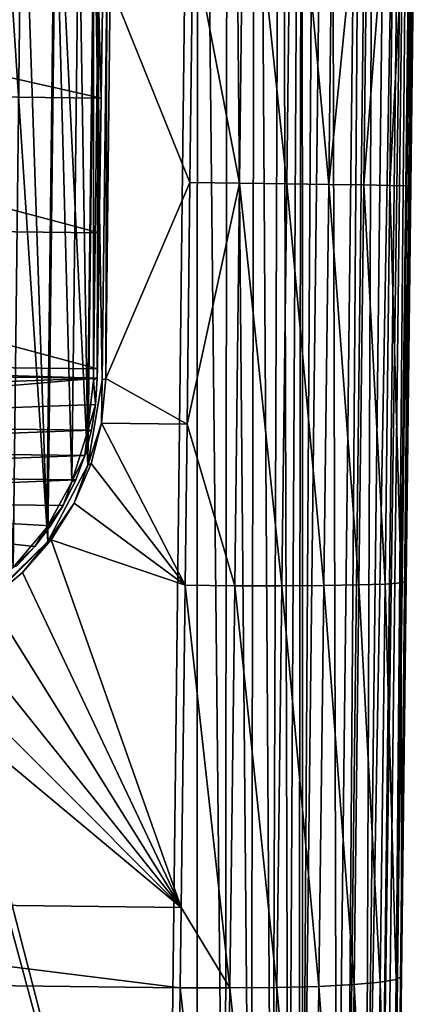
# Model space of a CAD drawing. Header units: millimetres. Extents: x 29 to 339, y 29 to 1104.
# Tile 229 of 256: x 193 to 202, y 545 to 567. Entities that reach past the tile are written whole.
import ezdxf

# ---------------------------------------------------------------- set-up
doc = ezdxf.new("R2010")
doc.units = ezdxf.units.MM
doc.header["$LTSCALE"] = 25.4
doc.layers.get('0').update_dxf_attribs({"true_color": 0xff5454})

# ---------------------------------------------------------------- blocks, each defined once
blk = doc.blocks.new('PATIO-10105.STL')
at = {"color": 18, "true_color": 0x000000}
mesh = blk.add_polyface(dxfattribs=at)
corners = [(177.613, 589.904, 7.063), (177.055, 536.24, 7.334), (176.988, 536.909, 7.332), (177.269, 535.604, 7.335), (177.62, 535.031, 7.334), (177.696, 590.571, 7.058), (178.089, 534.55, 7.331), (177.925, 591.202, 7.053), (178.289, 591.767, 7.046), (178.654, 534.186, 7.327), (178.77, 592.236, 7.039), (179.285, 533.956, 7.321), (179.343, 592.587, 7.031), (179.952, 533.873, 7.315), (179.979, 592.801, 7.023), (195.95, 533.684, 7.144), (180.648, 592.868, 7.015), (196.646, 592.679, 6.844), (196.618, 533.751, 7.136), (197.255, 533.965, 7.128), (197.312, 592.596, 6.837), (197.828, 534.316, 7.12), (197.944, 592.366, 6.832), (198.308, 534.785, 7.113), (198.508, 592.002, 6.827), (198.672, 535.35, 7.106), (198.977, 591.522, 6.825), (198.902, 535.981, 7.1), (198.985, 536.648, 7.096), (199.328, 590.949, 6.824), (199.61, 589.644, 6.827), (199.542, 590.312, 6.825)]
mesh.append_faces([[corners[k] for k in face] for face in [(0, 1, 2), (30, 29, 31)]], dxfattribs={"vtx0": -1, "color": 18})
mesh.append_faces([[corners[k] for k in face] for face in [(1, 0, 3), (3, 0, 4), (4, 5, 6), (6, 8, 9), (9, 10, 11), (11, 12, 13), (13, 14, 15), (15, 17, 18), (18, 17, 19), (19, 20, 21), (21, 22, 23), (23, 24, 25), (25, 26, 27), (27, 26, 28), (28, 29, 30)]], dxfattribs={"vtx0": -1, "vtx1": -1, "color": 18})
mesh.append_faces([[corners[k] for k in face] for face in [(4, 0, 5), (6, 5, 7), (6, 7, 8), (9, 8, 10), (11, 10, 12), (13, 12, 14), (15, 14, 16), (15, 16, 17), (19, 17, 20), (21, 20, 22), (23, 22, 24), (25, 24, 26), (28, 26, 29)]], dxfattribs={"vtx0": -1, "vtx2": -1, "color": 18})
mesh = blk.add_polyface(dxfattribs=at)
corners = [(199.61, 589.644, 6.827), (199.752, 536.64, 7.24), (198.985, 536.648, 7.096), (200.377, 589.635, 6.971)]
mesh.append_faces([[corners[k] for k in face] for face in [(0, 1, 2), (1, 0, 3)]], dxfattribs={"vtx0": -1, "color": 18})
mesh = blk.add_polyface(dxfattribs=at)
corners = [(200.377, 589.635, 6.971), (199.987, 536.637, 7.353), (199.752, 536.64, 7.24), (200.613, 589.633, 7.084)]
mesh.append_faces([[corners[k] for k in face] for face in [(0, 1, 2), (1, 0, 3)]], dxfattribs={"vtx0": -1, "color": 18})
mesh = blk.add_polyface(dxfattribs=at)
corners = [(200.613, 589.633, 7.084), (200.405, 536.634, 7.667), (199.987, 536.637, 7.353), (201.03, 589.63, 7.398)]
mesh.append_faces([[corners[k] for k in face] for face in [(0, 1, 2), (1, 0, 3)]], dxfattribs={"vtx0": -1, "color": 18})
mesh = blk.add_polyface(dxfattribs=at)
corners = [(200.405, 536.634, 7.667), (201.352, 589.628, 7.809), (200.727, 536.632, 8.078), (201.03, 589.63, 7.398)]
mesh.append_faces([[corners[k] for k in face] for face in [(0, 1, 2), (1, 0, 3)]], dxfattribs={"vtx0": -1, "color": 18})
mesh = blk.add_polyface(dxfattribs=at)
corners = [(200.727, 536.632, 8.078), (201.471, 589.628, 8.042), (200.846, 536.632, 8.311), (201.352, 589.628, 7.809)]
mesh.append_faces([[corners[k] for k in face] for face in [(0, 1, 2), (1, 0, 3)]], dxfattribs={"vtx0": -1, "color": 18})
mesh = blk.add_polyface(dxfattribs=at)
corners = [(201.471, 589.628, 8.042), (201.006, 536.634, 9.075), (200.846, 536.632, 8.311), (201.631, 589.63, 8.806)]
mesh.append_faces([[corners[k] for k in face] for face in [(0, 1, 2), (1, 0, 3)]], dxfattribs={"vtx0": -1, "color": 18})
mesh = blk.add_polyface(dxfattribs=at)
corners = [(201.631, 589.63, 8.806), (201.087, 536.671, 16.597), (201.006, 536.634, 9.075), (201.199, 545.491, 17.301), (201.308, 554.329, 17.705), (201.414, 563.176, 17.81), (201.517, 572.021, 17.616), (201.616, 580.855, 17.121), (201.712, 589.667, 16.328)]
mesh.append_faces([[corners[k] for k in face] for face in [(0, 1, 2), (7, 0, 8)]], dxfattribs={"vtx0": -1, "color": 18})
mesh.append_faces([[corners[k] for k in face] for face in [(1, 0, 3), (3, 0, 4), (4, 0, 5), (5, 0, 6), (6, 0, 7)]], dxfattribs={"vtx0": -1, "vtx1": -1, "color": 18})
mesh = blk.add_polyface(dxfattribs=at)
corners = [(182.481, 567.8, 15.918), (182.478, 557.816, 15.968), (182.377, 558.981, 15.963), (182.804, 556.693, 15.97), (182.609, 568.962, 15.911), (182.962, 570.077, 15.902), (183.343, 555.655, 15.969), (183.525, 571.102, 15.891), (184.074, 554.742, 15.966), (184.278, 571.997, 15.878), (184.969, 553.99, 15.96), (185.19, 572.728, 15.865), (185.994, 553.427, 15.952), (186.228, 573.267, 15.851), (187.109, 553.074, 15.941), (187.351, 573.593, 15.837), (188.271, 552.945, 15.93), (188.516, 573.694, 15.824), (189.436, 553.046, 15.917), (189.678, 573.565, 15.812), (190.559, 553.372, 15.903), (190.793, 573.213, 15.802), (191.596, 553.911, 15.889), (191.817, 572.649, 15.794), (192.509, 554.643, 15.876), (192.712, 571.897, 15.788), (193.261, 555.538, 15.863), (193.443, 570.984, 15.785), (193.825, 556.562, 15.852), (193.982, 569.947, 15.784), (194.177, 557.677, 15.843), (194.309, 568.824, 15.786), (194.306, 558.839, 15.835), (194.41, 567.659, 15.791)]
mesh.append_faces([[corners[k] for k in face] for face in [(0, 1, 2), (32, 31, 33)]], dxfattribs={"vtx0": -1, "color": 18})
mesh.append_faces([[corners[k] for k in face] for face in [(1, 0, 3), (3, 5, 6), (6, 7, 8), (8, 9, 10), (10, 11, 12), (12, 13, 14), (14, 15, 16), (16, 17, 18), (18, 19, 20), (20, 21, 22), (22, 23, 24), (24, 25, 26), (26, 27, 28), (28, 29, 30), (30, 31, 32)]], dxfattribs={"vtx0": -1, "vtx1": -1, "color": 18})
mesh.append_faces([[corners[k] for k in face] for face in [(3, 0, 4), (3, 4, 5), (6, 5, 7), (8, 7, 9), (10, 9, 11), (12, 11, 13), (14, 13, 15), (16, 15, 17), (18, 17, 19), (20, 19, 21), (22, 21, 23), (24, 23, 25), (26, 25, 27), (28, 27, 29), (30, 29, 31)]], dxfattribs={"vtx0": -1, "vtx2": -1, "color": 18})
mesh = blk.add_polyface(dxfattribs=at)
corners = [(191.906, 553.88, 15.886), (190.798, 573.427, 15.801), (190.559, 553.158, 15.904), (192.127, 572.674, 15.79), (193.286, 555.228, 15.864), (193.475, 571.294, 15.783), (194.181, 556.936, 15.846), (194.33, 569.565, 15.782), (194.506, 558.837, 15.833), (194.61, 567.656, 15.789)]
mesh.append_faces([[corners[k] for k in face] for face in [(0, 1, 2), (7, 8, 9)]], dxfattribs={"vtx0": -1, "color": 18})
mesh.append_faces([[corners[k] for k in face] for face in [(1, 0, 3), (3, 4, 5), (5, 6, 7)]], dxfattribs={"vtx0": -1, "vtx1": -1, "color": 18})
mesh.append_faces([[corners[k] for k in face] for face in [(3, 0, 4), (5, 4, 6), (7, 6, 8)]], dxfattribs={"vtx0": -1, "vtx2": -1, "color": 18})
mesh = blk.add_polyface(dxfattribs=at)
corners = [(197.684, 572.257, 22.528), (196.532, 568.67, 22.781), (197.579, 563.246, 22.726)]
mesh.append_faces([[corners[k] for k in face] for face in [(0, 1, 2)]], dxfattribs={"color": 18})
mesh = blk.add_polyface(dxfattribs=at)
corners = [(198.632, 563.232, 22.345), (197.684, 572.257, 22.528), (197.579, 563.246, 22.726), (198.737, 572.23, 22.147)]
mesh.append_faces([[corners[k] for k in face] for face in [(0, 1, 2), (1, 0, 3)]], dxfattribs={"vtx0": -1, "color": 18})
mesh = blk.add_polyface(dxfattribs=at)
corners = [(199.574, 563.218, 21.739), (198.737, 572.23, 22.147), (198.632, 563.232, 22.345), (199.678, 572.195, 21.542)]
mesh.append_faces([[corners[k] for k in face] for face in [(0, 1, 2), (1, 0, 3)]], dxfattribs={"vtx0": -1, "color": 18})
mesh = blk.add_polyface(dxfattribs=at)
corners = [(200.461, 572.155, 20.742), (199.574, 563.218, 21.739), (200.357, 563.204, 20.939), (199.678, 572.195, 21.542)]
mesh.append_faces([[corners[k] for k in face] for face in [(0, 1, 2), (1, 0, 3)]], dxfattribs={"vtx0": -1, "color": 18})
mesh = blk.add_polyface(dxfattribs=at)
corners = [(201.046, 572.111, 19.788), (200.357, 563.204, 20.939), (200.942, 563.193, 19.985), (200.461, 572.155, 20.742)]
mesh.append_faces([[corners[k] for k in face] for face in [(0, 1, 2), (1, 0, 3)]], dxfattribs={"vtx0": -1, "color": 18})
mesh = blk.add_polyface(dxfattribs=at)
corners = [(201.404, 572.066, 18.729), (200.942, 563.193, 19.985), (201.301, 563.183, 18.924), (201.046, 572.111, 19.788)]
mesh.append_faces([[corners[k] for k in face] for face in [(0, 1, 2), (1, 0, 3)]], dxfattribs={"vtx0": -1, "color": 18})
mesh = blk.add_polyface(dxfattribs=at)
corners = [(201.517, 572.021, 17.616), (201.301, 563.183, 18.924), (201.414, 563.176, 17.81), (201.404, 572.066, 18.729)]
mesh.append_faces([[corners[k] for k in face] for face in [(0, 1, 2), (1, 0, 3)]], dxfattribs={"vtx0": -1, "color": 18})
mesh = blk.add_polyface(dxfattribs=at)
corners = [(196.532, 568.67, 22.781), (194.685, 567.691, 22.824), (196.468, 563.26, 22.863)]
mesh.append_faces([[corners[k] for k in face] for face in [(0, 1, 2)]], dxfattribs={"color": 18})
mesh = blk.add_polyface(dxfattribs=at)
corners = [(197.579, 563.246, 22.726), (196.532, 568.67, 22.781), (196.468, 563.26, 22.863)]
mesh.append_faces([[corners[k] for k in face] for face in [(0, 1, 2)]], dxfattribs={"color": 18})
mesh = blk.add_polyface(dxfattribs=at)
corners = [(194.478, 565.146, 24.926), (182.587, 567.848, 25.721), (182.549, 565.288, 25.054), (194.515, 567.707, 25.593)]
mesh.append_faces([[corners[k] for k in face] for face in [(0, 1, 2), (1, 0, 3)]], dxfattribs={"vtx0": -1, "color": 18})
mesh = blk.add_polyface(dxfattribs=at)
corners = [(194.41, 567.659, 15.791), (194.392, 558.879, 23.902), (194.306, 558.839, 15.835), (194.395, 559.087, 23.923), (194.435, 562.133, 24.328), (194.478, 565.146, 24.926), (194.515, 567.707, 25.593)]
mesh.append_faces([[corners[k] for k in face] for face in [(0, 1, 2), (5, 0, 6)]], dxfattribs={"vtx0": -1, "color": 18})
mesh.append_faces([[corners[k] for k in face] for face in [(1, 0, 3), (3, 0, 4), (4, 0, 5)]], dxfattribs={"vtx0": -1, "vtx1": -1, "color": 18})
mesh = blk.add_polyface(dxfattribs=at)
corners = [(194.581, 558.872, 22.869), (194.61, 567.656, 15.789), (194.506, 558.837, 15.833), (194.685, 567.691, 22.824)]
mesh.append_faces([[corners[k] for k in face] for face in [(0, 1, 2), (1, 0, 3)]], dxfattribs={"vtx0": -1, "color": 18})
mesh = blk.add_polyface(dxfattribs=at)
corners = [(196.468, 563.26, 22.863), (194.685, 567.691, 22.824), (194.581, 558.872, 22.869)]
mesh.append_faces([[corners[k] for k in face] for face in [(0, 1, 2)]], dxfattribs={"color": 18})
mesh = blk.add_polyface(dxfattribs=at)
corners = [(194.435, 562.133, 24.328), (182.549, 565.288, 25.054), (182.507, 562.274, 24.456), (194.478, 565.146, 24.926)]
mesh.append_faces([[corners[k] for k in face] for face in [(0, 1, 2), (1, 0, 3)]], dxfattribs={"vtx0": -1, "color": 18})
mesh = blk.add_polyface(dxfattribs=at)
corners = [(196.468, 563.26, 22.863), (194.581, 558.872, 22.869), (196.404, 557.85, 22.836)]
mesh.append_faces([[corners[k] for k in face] for face in [(0, 1, 2)]], dxfattribs={"color": 18})
mesh = blk.add_polyface(dxfattribs=at)
corners = [(197.579, 563.246, 22.726), (196.468, 563.26, 22.863), (196.404, 557.85, 22.836)]
mesh.append_faces([[corners[k] for k in face] for face in [(0, 1, 2)]], dxfattribs={"color": 18})
mesh = blk.add_polyface(dxfattribs=at)
corners = [(197.579, 563.246, 22.726), (196.404, 557.85, 22.836), (197.472, 554.234, 22.619)]
mesh.append_faces([[corners[k] for k in face] for face in [(0, 1, 2)]], dxfattribs={"color": 18})
mesh = blk.add_polyface(dxfattribs=at)
corners = [(198.524, 554.232, 22.238), (197.579, 563.246, 22.726), (197.472, 554.234, 22.619), (198.632, 563.232, 22.345)]
mesh.append_faces([[corners[k] for k in face] for face in [(0, 1, 2), (1, 0, 3)]], dxfattribs={"vtx0": -1, "color": 18})
mesh = blk.add_polyface(dxfattribs=at)
corners = [(199.466, 554.238, 21.633), (198.632, 563.232, 22.345), (198.524, 554.232, 22.238), (199.574, 563.218, 21.739)]
mesh.append_faces([[corners[k] for k in face] for face in [(0, 1, 2), (1, 0, 3)]], dxfattribs={"vtx0": -1, "color": 18})
mesh = blk.add_polyface(dxfattribs=at)
corners = [(200.25, 554.252, 20.833), (199.574, 563.218, 21.739), (199.466, 554.238, 21.633), (200.357, 563.204, 20.939)]
mesh.append_faces([[corners[k] for k in face] for face in [(0, 1, 2), (1, 0, 3)]], dxfattribs={"vtx0": -1, "color": 18})
mesh = blk.add_polyface(dxfattribs=at)
corners = [(200.835, 554.272, 19.879), (200.357, 563.204, 20.939), (200.25, 554.252, 20.833), (200.942, 563.193, 19.985)]
mesh.append_faces([[corners[k] for k in face] for face in [(0, 1, 2), (1, 0, 3)]], dxfattribs={"vtx0": -1, "color": 18})
mesh = blk.add_polyface(dxfattribs=at)
corners = [(201.194, 554.298, 18.819), (200.942, 563.193, 19.985), (200.835, 554.272, 19.879), (201.301, 563.183, 18.924)]
mesh.append_faces([[corners[k] for k in face] for face in [(0, 1, 2), (1, 0, 3)]], dxfattribs={"vtx0": -1, "color": 18})
mesh = blk.add_polyface(dxfattribs=at)
corners = [(201.308, 554.329, 17.705), (201.301, 563.183, 18.924), (201.194, 554.298, 18.819), (201.414, 563.176, 17.81)]
mesh.append_faces([[corners[k] for k in face] for face in [(0, 1, 2), (1, 0, 3)]], dxfattribs={"vtx0": -1, "color": 18})
mesh = blk.add_polyface(dxfattribs=at)
corners = [(194.395, 559.087, 23.923), (182.507, 562.274, 24.456), (182.467, 559.229, 24.05), (194.435, 562.133, 24.328)]
mesh.append_faces([[corners[k] for k in face] for face in [(0, 1, 2), (1, 0, 3)]], dxfattribs={"vtx0": -1, "color": 18})
mesh = blk.add_polyface(dxfattribs=at)
corners = [(194.392, 558.879, 23.902), (182.467, 559.229, 24.05), (182.464, 559.021, 24.03), (194.395, 559.087, 23.923)]
mesh.append_faces([[corners[k] for k in face] for face in [(0, 1, 2), (1, 0, 3)]], dxfattribs={"vtx0": -1, "color": 18})
mesh = blk.add_polyface(dxfattribs=at)
corners = [(194.392, 558.879, 23.902), (182.464, 559.021, 24.03), (182.485, 558.434, 23.977)]
mesh.append_faces([[corners[k] for k in face] for face in [(0, 1, 2)]], dxfattribs={"color": 18})
mesh = blk.add_polyface(dxfattribs=at)
corners = [(194.392, 558.879, 23.902), (182.485, 558.434, 23.977), (182.564, 557.855, 23.93)]
mesh.append_faces([[corners[k] for k in face] for face in [(0, 1, 2)]], dxfattribs={"color": 18})
mesh = blk.add_polyface(dxfattribs=at)
corners = [(194.392, 558.879, 23.902), (182.564, 557.855, 23.93), (194.356, 558.294, 23.85)]
mesh.append_faces([[corners[k] for k in face] for face in [(0, 1, 2)]], dxfattribs={"color": 18})
mesh = blk.add_polyface(dxfattribs=at)
corners = [(194.392, 558.879, 23.902), (194.356, 558.294, 23.85), (194.306, 558.839, 15.835)]
mesh.append_faces([[corners[k] for k in face] for face in [(0, 1, 2)]], dxfattribs={"color": 18})
mesh = blk.add_polyface(dxfattribs=at)
corners = [(194.306, 558.839, 15.835), (194.356, 558.294, 23.85), (194.177, 557.677, 15.843)]
mesh.append_faces([[corners[k] for k in face] for face in [(0, 1, 2)]], dxfattribs={"color": 18})
mesh = blk.add_polyface(dxfattribs=at)
corners = [(194.506, 558.837, 15.833), (194.181, 556.936, 15.846), (194.488, 557.872, 22.856)]
mesh.append_faces([[corners[k] for k in face] for face in [(0, 1, 2)]], dxfattribs={"color": 18})
mesh = blk.add_polyface(dxfattribs=at)
corners = [(196.404, 557.85, 22.836), (194.581, 558.872, 22.869), (194.488, 557.872, 22.856)]
mesh.append_faces([[corners[k] for k in face] for face in [(0, 1, 2)]], dxfattribs={"color": 18})
mesh = blk.add_polyface(dxfattribs=at)
corners = [(194.581, 558.872, 22.869), (194.506, 558.837, 15.833), (194.488, 557.872, 22.856)]
mesh.append_faces([[corners[k] for k in face] for face in [(0, 1, 2)]], dxfattribs={"color": 18})
mesh = blk.add_polyface(dxfattribs=at)
corners = [(194.356, 558.294, 23.85), (182.564, 557.855, 23.93), (194.263, 557.716, 23.805)]
mesh.append_faces([[corners[k] for k in face] for face in [(0, 1, 2)]], dxfattribs={"color": 18})
mesh = blk.add_polyface(dxfattribs=at)
corners = [(194.356, 558.294, 23.85), (194.263, 557.716, 23.805), (194.177, 557.677, 15.843)]
mesh.append_faces([[corners[k] for k in face] for face in [(0, 1, 2)]], dxfattribs={"color": 18})
mesh = blk.add_polyface(dxfattribs=at)
corners = [(182.698, 557.288, 23.891), (194.263, 557.716, 23.805), (182.564, 557.855, 23.93), (194.114, 557.151, 23.769)]
mesh.append_faces([[corners[k] for k in face] for face in [(0, 1, 2), (1, 0, 3)]], dxfattribs={"vtx0": -1, "color": 18})
mesh = blk.add_polyface(dxfattribs=at)
corners = [(194.488, 557.872, 22.856), (194.181, 556.936, 15.846), (194.257, 556.97, 22.843)]
mesh.append_faces([[corners[k] for k in face] for face in [(0, 1, 2)]], dxfattribs={"color": 18})
mesh = blk.add_polyface(dxfattribs=at)
corners = [(196.36, 554.244, 22.756), (194.488, 557.872, 22.856), (194.257, 556.97, 22.843)]
mesh.append_faces([[corners[k] for k in face] for face in [(0, 1, 2)]], dxfattribs={"color": 18})
mesh = blk.add_polyface(dxfattribs=at)
corners = [(196.404, 557.85, 22.836), (194.488, 557.872, 22.856), (196.36, 554.244, 22.756)]
mesh.append_faces([[corners[k] for k in face] for face in [(0, 1, 2)]], dxfattribs={"color": 18})
mesh = blk.add_polyface(dxfattribs=at)
corners = [(197.472, 554.234, 22.619), (196.404, 557.85, 22.836), (196.36, 554.244, 22.756)]
mesh.append_faces([[corners[k] for k in face] for face in [(0, 1, 2)]], dxfattribs={"color": 18})
mesh = blk.add_polyface(dxfattribs=at)
corners = [(194.177, 557.677, 15.843), (194.114, 557.151, 23.769), (193.825, 556.562, 15.852)]
mesh.append_faces([[corners[k] for k in face] for face in [(0, 1, 2)]], dxfattribs={"color": 18})
mesh = blk.add_polyface(dxfattribs=at)
corners = [(194.263, 557.716, 23.805), (194.114, 557.151, 23.769), (194.177, 557.677, 15.843)]
mesh.append_faces([[corners[k] for k in face] for face in [(0, 1, 2)]], dxfattribs={"color": 18})
mesh = blk.add_polyface(dxfattribs=at)
corners = [(182.889, 556.732, 23.859), (194.114, 557.151, 23.769), (182.698, 557.288, 23.891), (193.91, 556.601, 23.741)]
mesh.append_faces([[corners[k] for k in face] for face in [(0, 1, 2), (1, 0, 3)]], dxfattribs={"vtx0": -1, "color": 18})
mesh = blk.add_polyface(dxfattribs=at)
corners = [(194.114, 557.151, 23.769), (193.91, 556.601, 23.741), (193.825, 556.562, 15.852)]
mesh.append_faces([[corners[k] for k in face] for face in [(0, 1, 2)]], dxfattribs={"color": 18})
mesh = blk.add_polyface(dxfattribs=at)
corners = [(194.181, 556.936, 15.846), (193.286, 555.228, 15.864), (193.875, 556.079, 22.829)]
mesh.append_faces([[corners[k] for k in face] for face in [(0, 1, 2)]], dxfattribs={"color": 18})
mesh = blk.add_polyface(dxfattribs=at)
corners = [(196.36, 554.244, 22.756), (194.257, 556.97, 22.843), (193.875, 556.079, 22.829)]
mesh.append_faces([[corners[k] for k in face] for face in [(0, 1, 2)]], dxfattribs={"color": 18})
mesh = blk.add_polyface(dxfattribs=at)
corners = [(194.257, 556.97, 22.843), (194.181, 556.936, 15.846), (193.875, 556.079, 22.829)]
mesh.append_faces([[corners[k] for k in face] for face in [(0, 1, 2)]], dxfattribs={"color": 18})
mesh = blk.add_polyface(dxfattribs=at)
corners = [(183.156, 556.155, 23.831), (193.91, 556.601, 23.741), (182.889, 556.732, 23.859), (193.628, 556.031, 23.719)]
mesh.append_faces([[corners[k] for k in face] for face in [(0, 1, 2), (1, 0, 3)]], dxfattribs={"vtx0": -1, "color": 18})
mesh = blk.add_polyface(dxfattribs=at)
corners = [(193.825, 556.562, 15.852), (193.628, 556.031, 23.719), (193.261, 555.538, 15.863)]
mesh.append_faces([[corners[k] for k in face] for face in [(0, 1, 2)]], dxfattribs={"color": 18})
mesh = blk.add_polyface(dxfattribs=at)
corners = [(193.91, 556.601, 23.741), (193.628, 556.031, 23.719), (193.825, 556.562, 15.852)]
mesh.append_faces([[corners[k] for k in face] for face in [(0, 1, 2)]], dxfattribs={"color": 18})
mesh = blk.add_polyface(dxfattribs=at)
corners = [(193.628, 556.031, 23.719), (183.156, 556.155, 23.831), (193.346, 555.576, 23.707)]
mesh.append_faces([[corners[k] for k in face] for face in [(0, 1, 2)]], dxfattribs={"color": 18})
mesh = blk.add_polyface(dxfattribs=at)
corners = [(192.993, 555.112, 23.7), (183.156, 556.155, 23.831), (192.593, 554.681, 23.699)]
mesh.append_faces([[corners[k] for k in face] for face in [(0, 1, 2)]], dxfattribs={"color": 18})
mesh = blk.add_polyface(dxfattribs=at)
corners = [(193.346, 555.576, 23.707), (183.156, 556.155, 23.831), (192.993, 555.112, 23.7)]
mesh.append_faces([[corners[k] for k in face] for face in [(0, 1, 2)]], dxfattribs={"color": 18})
mesh = blk.add_polyface(dxfattribs=at)
corners = [(193.628, 556.031, 23.719), (193.346, 555.576, 23.707), (193.261, 555.538, 15.863)]
mesh.append_faces([[corners[k] for k in face] for face in [(0, 1, 2)]], dxfattribs={"color": 18})
mesh = blk.add_polyface(dxfattribs=at)
corners = [(193.875, 556.079, 22.829), (193.286, 555.228, 15.864), (193.36, 555.262, 22.815)]
mesh.append_faces([[corners[k] for k in face] for face in [(0, 1, 2)]], dxfattribs={"color": 18})
mesh = blk.add_polyface(dxfattribs=at)
corners = [(196.36, 554.244, 22.756), (193.875, 556.079, 22.829), (193.36, 555.262, 22.815)]
mesh.append_faces([[corners[k] for k in face] for face in [(0, 1, 2)]], dxfattribs={"color": 18})
mesh = blk.add_polyface(dxfattribs=at)
corners = [(193.346, 555.576, 23.707), (192.993, 555.112, 23.7), (193.261, 555.538, 15.863)]
mesh.append_faces([[corners[k] for k in face] for face in [(0, 1, 2)]], dxfattribs={"color": 18})
mesh = blk.add_polyface(dxfattribs=at)
corners = [(193.261, 555.538, 15.863), (192.993, 555.112, 23.7), (192.509, 554.643, 15.876)]
mesh.append_faces([[corners[k] for k in face] for face in [(0, 1, 2)]], dxfattribs={"color": 18})
mesh = blk.add_polyface(dxfattribs=at)
corners = [(191.98, 553.914, 22.792), (193.286, 555.228, 15.864), (191.906, 553.88, 15.886)]
mesh.append_faces([[corners[k] for k in face] for face in [(0, 1, 2)]], dxfattribs={"color": 18})
mesh = blk.add_polyface(dxfattribs=at)
corners = [(192.721, 554.531, 22.802), (193.286, 555.228, 15.864), (191.98, 553.914, 22.792)]
mesh.append_faces([[corners[k] for k in face] for face in [(0, 1, 2)]], dxfattribs={"color": 18})
mesh = blk.add_polyface(dxfattribs=at)
corners = [(196.272, 547.036, 22.451), (193.36, 555.262, 22.815), (192.721, 554.531, 22.802)]
mesh.append_faces([[corners[k] for k in face] for face in [(0, 1, 2)]], dxfattribs={"color": 18})
mesh = blk.add_polyface(dxfattribs=at)
corners = [(193.36, 555.262, 22.815), (193.286, 555.228, 15.864), (192.721, 554.531, 22.802)]
mesh.append_faces([[corners[k] for k in face] for face in [(0, 1, 2)]], dxfattribs={"color": 18})
mesh = blk.add_polyface(dxfattribs=at)
corners = [(196.36, 554.244, 22.756), (193.36, 555.262, 22.815), (196.272, 547.036, 22.451)]
mesh.append_faces([[corners[k] for k in face] for face in [(0, 1, 2)]], dxfattribs={"color": 18})
mesh = blk.add_polyface(dxfattribs=at)
corners = [(192.993, 555.112, 23.7), (192.593, 554.681, 23.699), (192.509, 554.643, 15.876)]
mesh.append_faces([[corners[k] for k in face] for face in [(0, 1, 2)]], dxfattribs={"color": 18})
mesh = blk.add_polyface(dxfattribs=at)
corners = [(196.272, 547.036, 22.451), (192.721, 554.531, 22.802), (191.98, 553.914, 22.792)]
mesh.append_faces([[corners[k] for k in face] for face in [(0, 1, 2)]], dxfattribs={"color": 18})
mesh = blk.add_polyface(dxfattribs=at)
corners = [(200.139, 545.308, 20.423), (199.466, 554.238, 21.633), (199.355, 545.268, 21.222), (200.25, 554.252, 20.833)]
mesh.append_faces([[corners[k] for k in face] for face in [(0, 1, 2), (1, 0, 3)]], dxfattribs={"vtx0": -1, "color": 18})
mesh = blk.add_polyface(dxfattribs=at)
corners = [(200.725, 545.36, 19.471), (200.25, 554.252, 20.833), (200.139, 545.308, 20.423), (200.835, 554.272, 19.879)]
mesh.append_faces([[corners[k] for k in face] for face in [(0, 1, 2), (1, 0, 3)]], dxfattribs={"vtx0": -1, "color": 18})
mesh = blk.add_polyface(dxfattribs=at)
corners = [(201.085, 545.422, 18.412), (200.835, 554.272, 19.879), (200.725, 545.36, 19.471), (201.194, 554.298, 18.819)]
mesh.append_faces([[corners[k] for k in face] for face in [(0, 1, 2), (1, 0, 3)]], dxfattribs={"vtx0": -1, "color": 18})
mesh = blk.add_polyface(dxfattribs=at)
corners = [(201.199, 545.491, 17.301), (201.194, 554.298, 18.819), (201.085, 545.422, 18.412), (201.308, 554.329, 17.705)]
mesh.append_faces([[corners[k] for k in face] for face in [(0, 1, 2), (1, 0, 3)]], dxfattribs={"vtx0": -1, "color": 18})
mesh = blk.add_polyface(dxfattribs=at)
corners = [(197.36, 545.231, 22.207), (196.36, 554.244, 22.756), (196.272, 547.036, 22.451)]
mesh.append_faces([[corners[k] for k in face] for face in [(0, 1, 2)]], dxfattribs={"color": 18})
mesh = blk.add_polyface(dxfattribs=at)
corners = [(197.472, 554.234, 22.619), (196.36, 554.244, 22.756), (197.36, 545.231, 22.207)]
mesh.append_faces([[corners[k] for k in face] for face in [(0, 1, 2)]], dxfattribs={"color": 18})
mesh = blk.add_polyface(dxfattribs=at)
corners = [(198.413, 545.242, 21.827), (197.472, 554.234, 22.619), (197.36, 545.231, 22.207), (198.524, 554.232, 22.238)]
mesh.append_faces([[corners[k] for k in face] for face in [(0, 1, 2), (1, 0, 3)]], dxfattribs={"vtx0": -1, "color": 18})
mesh = blk.add_polyface(dxfattribs=at)
corners = [(199.355, 545.268, 21.222), (198.524, 554.232, 22.238), (198.413, 545.242, 21.827), (199.466, 554.238, 21.633)]
mesh.append_faces([[corners[k] for k in face] for face in [(0, 1, 2), (1, 0, 3)]], dxfattribs={"vtx0": -1, "color": 18})
mesh = blk.add_polyface(dxfattribs=at)
corners = [(196.272, 547.036, 22.451), (191.98, 553.914, 22.792), (191.146, 553.417, 22.785)]
mesh.append_faces([[corners[k] for k in face] for face in [(0, 1, 2)]], dxfattribs={"color": 18})
mesh = blk.add_polyface(dxfattribs=at)
corners = [(196.272, 547.036, 22.451), (191.146, 553.417, 22.785), (190.251, 553.059, 22.782)]
mesh.append_faces([[corners[k] for k in face] for face in [(0, 1, 2)]], dxfattribs={"color": 18})
mesh = blk.add_polyface(dxfattribs=at)
corners = [(196.272, 547.036, 22.451), (190.251, 553.059, 22.782), (189.304, 552.843, 22.785)]
mesh.append_faces([[corners[k] for k in face] for face in [(0, 1, 2)]], dxfattribs={"color": 18})
mesh = blk.add_polyface(dxfattribs=at)
corners = [(196.272, 547.036, 22.451), (189.304, 552.843, 22.785), (180.274, 547.226, 22.622)]
mesh.append_faces([[corners[k] for k in face] for face in [(0, 1, 2)]], dxfattribs={"color": 18})
mesh = blk.add_polyface(dxfattribs=at)
corners = [(196.249, 545.236, 22.344), (180.274, 547.226, 22.622), (180.251, 545.426, 22.515), (196.272, 547.036, 22.451)]
mesh.append_faces([[corners[k] for k in face] for face in [(0, 1, 2), (1, 0, 3)]], dxfattribs={"vtx0": -1, "color": 18})
mesh = blk.add_polyface(dxfattribs=at)
corners = [(197.36, 545.231, 22.207), (196.272, 547.036, 22.451), (196.249, 545.236, 22.344)]
mesh.append_faces([[corners[k] for k in face] for face in [(0, 1, 2)]], dxfattribs={"color": 18})
mesh = blk.add_polyface(dxfattribs=at)
corners = [(201.087, 536.671, 16.597), (201.085, 545.422, 18.412), (200.972, 536.565, 17.705), (201.199, 545.491, 17.301)]
mesh.append_faces([[corners[k] for k in face] for face in [(0, 1, 2), (1, 0, 3)]], dxfattribs={"vtx0": -1, "color": 18})
mesh = blk.add_polyface(dxfattribs=at)
corners = [(196.135, 536.248, 21.627), (180.251, 545.426, 22.515), (180.137, 536.437, 21.798), (196.249, 545.236, 22.344)]
mesh.append_faces([[corners[k] for k in face] for face in [(0, 1, 2), (1, 0, 3)]], dxfattribs={"vtx0": -1, "color": 18})
mesh = blk.add_polyface(dxfattribs=at)
corners = [(197.246, 536.247, 21.49), (196.249, 545.236, 22.344), (196.135, 536.248, 21.627), (197.36, 545.231, 22.207)]
mesh.append_faces([[corners[k] for k in face] for face in [(0, 1, 2), (1, 0, 3)]], dxfattribs={"vtx0": -1, "color": 18})
mesh = blk.add_polyface(dxfattribs=at)
corners = [(198.3, 536.27, 21.111), (197.36, 545.231, 22.207), (197.246, 536.247, 21.49), (198.413, 545.242, 21.827)]
mesh.append_faces([[corners[k] for k in face] for face in [(0, 1, 2), (1, 0, 3)]], dxfattribs={"vtx0": -1, "color": 18})
mesh = blk.add_polyface(dxfattribs=at)
corners = [(199.242, 536.316, 20.508), (198.413, 545.242, 21.827), (198.3, 536.27, 21.111), (199.355, 545.268, 21.222)]
mesh.append_faces([[corners[k] for k in face] for face in [(0, 1, 2), (1, 0, 3)]], dxfattribs={"vtx0": -1, "color": 18})
mesh = blk.add_polyface(dxfattribs=at)
corners = [(200.026, 536.383, 19.711), (199.355, 545.268, 21.222), (199.242, 536.316, 20.508), (200.139, 545.308, 20.423)]
mesh.append_faces([[corners[k] for k in face] for face in [(0, 1, 2), (1, 0, 3)]], dxfattribs={"vtx0": -1, "color": 18})
mesh = blk.add_polyface(dxfattribs=at)
corners = [(200.612, 536.468, 18.761), (200.139, 545.308, 20.423), (200.026, 536.383, 19.711), (200.725, 545.36, 19.471)]
mesh.append_faces([[corners[k] for k in face] for face in [(0, 1, 2), (1, 0, 3)]], dxfattribs={"vtx0": -1, "color": 18})
mesh = blk.add_polyface(dxfattribs=at)
corners = [(200.972, 536.565, 17.705), (200.725, 545.36, 19.471), (200.612, 536.468, 18.761), (201.085, 545.422, 18.412)]
mesh.append_faces([[corners[k] for k in face] for face in [(0, 1, 2), (1, 0, 3)]], dxfattribs={"vtx0": -1, "color": 18})

msp = doc.modelspace()

# ---------------------------------------------------------------- block references
at = {"color": 0}
msp.add_blockref('PATIO-10105.STL', (0, 0), dxfattribs=at)

doc.saveas('drawing.dxf')
